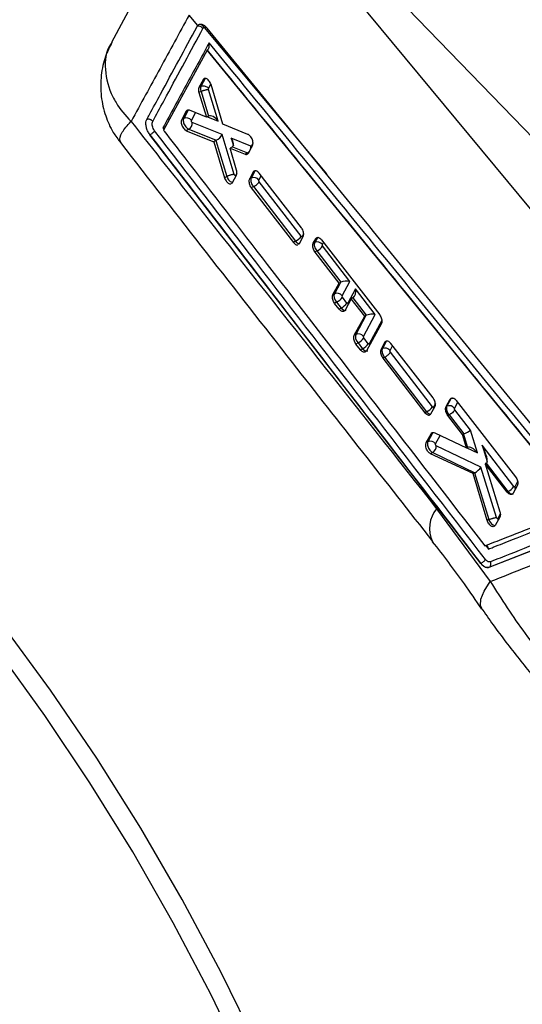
# Model space of a CAD drawing. Header units: millimetres. Extents: x 60 to 704, y 20 to 284.
# Tile 34 of 38: x 652 to 667, y 193 to 223. Entities that reach past the tile are written whole.
import ezdxf

# ---------------------------------------------------------------- set-up
doc = ezdxf.new("R2010")
doc.units = ezdxf.units.MM

msp = doc.modelspace()

# ---------------------------------------------------------------- linework, layer by layer
at = {"color": 7, "linetype": 'Continuous', "lineweight": 25}
for p, q in [((674.9113, 211.7423), (660.011, 227.1327)), ((659.5644, 226.6969), (672.9165, 210.5894)), ((656.6732, 226.35), (654.596, 222.4453)), ((657.2076, 222.9571), (656.9421, 223.2746)), ((657.1831, 222.924), (657.2076, 222.9571)), ((657.236, 222.9778), (657.2076, 222.9571)), ((657.4855, 222.2134), (656.1704, 219.7872)), ((657.4863, 222.2138), (657.4855, 222.2134)), ((668.8141, 208.3593), (657.4855, 222.2134)), ((657.4931, 222.2179), (657.4863, 222.2138)), ((657.3688, 221.318), (657.242, 221.0816)), ((657.4276, 221.352), (657.301, 221.1156)), ((657.4276, 221.352), (657.3688, 221.318)), ((657.3872, 221.3413), (657.3688, 221.318)), ((657.9653, 219.9737), (657.6072, 221.1676)), ((657.3039, 220.9635), (657.2401, 220.9267)), ((657.2401, 220.9267), (657.4668, 220.1794)), ((657.301, 221.1156), (657.242, 221.0816)), ((657.301, 221.1156), (657.301, 221.1156)), ((657.304, 220.9635), (657.3039, 220.9635)), ((657.304, 220.9635), (657.5295, 220.2156)), ((657.824, 220.0631), (657.534, 221.0248)), ((656.8554, 220.3611), (656.721, 220.1108)), ((656.9152, 220.3956), (656.7812, 220.1455)), ((656.9152, 220.3956), (656.8554, 220.3611)), ((656.8712, 220.3821), (656.8554, 220.3611)), ((657.4668, 220.1794), (656.9537, 220.392)), ((656.7812, 220.1455), (656.721, 220.1108)), ((657.9473, 219.6546), (657.0393, 220.0225)), ((657.5279, 220.2147), (657.4668, 220.1794)), ((658.7248, 219.6613), (657.9653, 219.9737)), ((655.7566, 219.6515), (655.7458, 219.6661)), ((655.7571, 219.6518), (655.7566, 219.6515)), ((665.7686, 206.6746), (655.7566, 219.6515)), ((655.7571, 219.6518), (655.7573, 219.6515)), ((656.9368, 219.819), (656.8591, 219.7742)), ((656.8591, 219.7742), (657.6902, 219.4402)), ((656.9368, 219.819), (657.7656, 219.4831)), ((658.3102, 218.451), (657.9473, 219.6546)), ((657.7525, 219.4762), (657.6902, 219.4402)), ((657.6902, 219.4402), (658.017, 218.3522)), ((657.7525, 219.4762), (658.0804, 218.3889)), ((658.8112, 219.3054), (658.2138, 219.5465)), ((658.2538, 219.2839), (658.1832, 219.2431)), ((658.3792, 218.5813), (658.1832, 219.2431)), ((658.1832, 219.2431), (658.6396, 219.0619)), ((658.2553, 219.2848), (658.7088, 219.1018)), ((658.7088, 219.1018), (658.6396, 219.0619)), ((658.7229, 219.0747), (658.7366, 219.0937)), ((658.7366, 219.0937), (658.8619, 219.3255)), ((658.8257, 219.3076), (658.8112, 219.3054)), ((658.828, 219.3109), (658.8257, 219.3076)), ((658.8827, 218.5208), (658.7694, 218.3114)), ((658.934, 218.5503), (658.8223, 218.3419)), ((658.934, 218.5503), (658.8827, 218.5208)), ((658.9028, 218.5454), (658.8827, 218.5208)), ((660.3401, 216.8358), (659.0633, 218.4846)), ((658.0804, 218.3889), (658.017, 218.3522)), ((658.0804, 218.3889), (658.0805, 218.3888)), ((658.2251, 218.1749), (658.2431, 218.1859)), ((658.2431, 218.1859), (658.2546, 218.2024)), ((658.2546, 218.2024), (658.3761, 218.427)), ((658.3545, 218.4271), (658.3489, 218.419)), ((658.8223, 218.3419), (658.7694, 218.3114)), ((660.3364, 216.5788), (659.0658, 218.2309)), ((658.8893, 218.0801), (658.8244, 218.0426)), ((658.8244, 218.0426), (660.0993, 216.3927)), ((658.8893, 218.0801), (658.8894, 218.0801)), ((658.8894, 218.0801), (660.1601, 216.4278)), ((660.1601, 216.4278), (660.0993, 216.3927)), ((660.2801, 216.3568), (660.3945, 216.5668)), ((660.368, 216.572), (660.3653, 216.5684)), ((660.7006, 216.3669), (660.7744, 216.5023)), ((660.7426, 216.3911), (660.7006, 216.3669)), ((660.8146, 216.5255), (660.7426, 216.3911)), ((660.8146, 216.5255), (660.7744, 216.5023)), ((660.9532, 216.4673), (662.7102, 214.2001)), ((660.2502, 216.329), (660.2645, 216.3362)), ((660.2645, 216.3362), (660.2801, 216.3568)), ((660.8086, 216.1333), (660.754, 216.1018)), ((661.4836, 215.1589), (660.754, 216.1018)), ((660.8086, 216.1333), (661.5355, 215.188)), ((660.9848, 216.2842), (660.9758, 216.3283)), ((661.8077, 215.2143), (660.9848, 216.2842)), ((661.5236, 215.182), (661.3403, 214.8397)), ((661.5236, 215.182), (661.4836, 215.1589)), ((661.5735, 214.7769), (661.8077, 215.2143)), ((661.2945, 214.8133), (661.4836, 215.1589)), ((661.9811, 214.9888), (661.7469, 214.5514)), ((662.5784, 214.2122), (661.9811, 214.9888)), ((661.3403, 214.8397), (661.2945, 214.8133)), ((661.5826, 214.7328), (661.5735, 214.7769)), ((661.7174, 214.5574), (661.5826, 214.7328)), ((661.8513, 214.6838), (661.6618, 214.3379)), ((661.9012, 214.7126), (661.8513, 214.6838)), ((662.2576, 214.1587), (661.8513, 214.6838)), ((661.9012, 214.7126), (662.3062, 214.1859)), ((661.4063, 214.5819), (661.3474, 214.5479)), ((661.4827, 214.3728), (661.3474, 214.5479)), ((661.4063, 214.5819), (661.5411, 214.4065)), ((661.5411, 214.4065), (661.4827, 214.3728)), ((661.7469, 214.5514), (661.7174, 214.5574)), ((661.941, 213.5817), (662.2576, 214.1587)), ((662.2944, 214.1799), (661.9888, 213.6093)), ((662.2219, 213.5465), (662.5784, 214.2122)), ((662.2944, 214.1799), (662.2576, 214.1587)), ((662.7632, 213.9348), (662.308, 213.1062)), ((661.9888, 213.6093), (661.941, 213.5817)), ((662.231, 213.5024), (662.2219, 213.5465)), ((662.3659, 213.327), (662.231, 213.5024)), ((662.8933, 213.3969), (662.8685, 213.3689)), ((662.0547, 213.3515), (661.9935, 213.3162)), ((662.1287, 213.1409), (661.9935, 213.3162)), ((662.0547, 213.3515), (662.1896, 213.1761)), ((662.1896, 213.1761), (662.1287, 213.1409)), ((662.3953, 213.321), (662.3659, 213.327)), ((662.8685, 213.3689), (662.7526, 213.158)), ((662.7911, 213.1802), (662.7526, 213.158)), ((662.9027, 213.3886), (662.7911, 213.1802)), ((662.9027, 213.3886), (662.8685, 213.3689)), ((664.327, 211.6845), (663.0506, 213.3335)), ((662.8581, 212.9183), (662.8061, 212.8883)), ((662.8061, 212.8883), (664.0811, 211.2384)), ((662.8581, 212.9183), (664.1289, 211.266)), ((662.8581, 212.9183), (662.8581, 212.9183)), ((664.3052, 211.4169), (663.0345, 213.0691)), ((664.7226, 211.4208), (664.8471, 211.6462)), ((664.8624, 211.655), (664.7433, 211.4328)), ((664.8471, 211.6462), (664.8759, 211.6767)), ((664.8624, 211.655), (664.8471, 211.6462)), ((665.0297, 211.6112), (666.8224, 209.2984)), ((664.2632, 211.2033), (664.38, 211.4147)), ((664.3368, 211.4103), (664.3333, 211.4059)), ((664.7433, 211.4328), (664.7226, 211.4208)), ((665.4607, 210.7054), (664.9868, 211.3216)), ((664.1289, 211.266), (664.0811, 211.2384)), ((664.2432, 211.1788), (664.2632, 211.2033)), ((664.8104, 211.1708), (664.7759, 211.1509)), ((665.2205, 210.5766), (664.7759, 211.1509)), ((664.8104, 211.1708), (665.2532, 210.595)), ((664.8104, 211.1708), (664.8104, 211.1708)), ((664.1198, 210.3311), (664.2673, 210.5976)), ((664.3086, 210.6215), (664.1679, 210.359)), ((664.2673, 210.5976), (664.2938, 210.6268)), ((664.3086, 210.6215), (664.2673, 210.5976)), ((664.3749, 210.6267), (665.3406, 210.1706)), ((665.2467, 210.5917), (665.2205, 210.5766)), ((665.3406, 210.1706), (665.2205, 210.5766)), ((665.2467, 210.5917), (665.3697, 210.1874)), ((665.6686, 210.0221), (665.4607, 210.7054)), ((664.1679, 210.359), (664.1198, 210.3311)), ((665.774, 209.5872), (664.4247, 210.2363)), ((665.3685, 210.1867), (665.3406, 210.1706)), ((666.7697, 209.0034), (665.8095, 210.2519)), ((664.3155, 210.0353), (664.2481, 209.9964)), ((665.5424, 209.3944), (664.2481, 209.9964)), ((664.3155, 210.0353), (665.5908, 209.4217)), ((666.2457, 208.0656), (665.774, 209.5872)), ((665.937, 209.706), (665.9075, 209.689)), ((665.9075, 209.689), (666.3496, 208.2379)), ((666.5668, 208.8371), (665.9075, 209.689)), ((665.937, 209.706), (666.5934, 208.8525)), ((665.5784, 209.4152), (665.5424, 209.3944)), ((665.9679, 207.9733), (665.5424, 209.3944)), ((665.5784, 209.4152), (666.0167, 208.0014)), ((666.875, 209.0284), (666.7494, 208.8025)), ((666.8012, 208.9967), (666.7971, 208.9919)), ((666.5934, 208.8525), (666.5668, 208.8371)), ((666.7494, 208.8025), (666.7253, 208.7748)), ((664.4312, 208.3314), (666.056, 206.1261)), ((666.3459, 208.077), (666.207, 207.8274)), ((666.2877, 208.0384), (666.2841, 208.034)), ((666.0167, 208.0014), (665.9679, 207.9733)), ((669.3614, 207.8748), (666.0147, 206.5553)), ((666.0167, 208.0014), (666.0167, 208.0013)), ((666.0233, 206.5603), (669.3695, 207.8795)), ((666.207, 207.8274), (666.1849, 207.8013)), ((665.7716, 206.6763), (665.7686, 206.6746)), ((665.772, 206.676), (665.7726, 206.6752)), ((666.0233, 206.5603), (666.0147, 206.5553))]:
    msp.add_line(p, q, dxfattribs=at)
at = {"color": 8, "linetype": 'Continuous', "lineweight": 25}
for p, q in [((657.3955, 222.9021), (661.1012, 218.4636)), ((657.5343, 221.0532), (657.6022, 221.1798)), ((657.0143, 220.0827), (657.1389, 220.3152)), ((657.4999, 220.1985), (657.824, 220.0631)), ((656.1528, 219.8572), (656.1865, 219.8135)), ((658.2138, 219.5465), (658.2826, 219.3148)), ((658.8757, 219.3998), (658.828, 219.3109)), ((658.8428, 219.2882), (658.828, 219.3109)), ((658.3898, 218.493), (658.3545, 218.4271)), ((658.9516, 218.5586), (658.934, 218.5503)), ((659.0554, 218.2791), (659.1237, 218.4066)), ((660.4086, 216.6477), (660.368, 216.572)), ((660.9758, 216.3283), (661.0106, 216.3933)), ((662.7767, 214.0331), (662.3953, 213.321)), ((663.0242, 213.1174), (663.1034, 213.2652)), ((664.3947, 211.5184), (664.3368, 211.4103)), ((664.9765, 211.37), (665.0746, 211.5532)), ((664.4011, 210.2961), (664.5372, 210.5501)), ((665.3516, 210.1769), (665.6686, 210.0221)), ((665.8095, 210.2519), (665.9644, 209.7591)), ((666.8854, 209.1539), (666.8012, 208.9967)), ((666.3605, 208.1744), (666.2877, 208.0384)), ((665.9191, 207.2144), (666.0007, 207.1089))]:
    msp.add_line(p, q, dxfattribs=at)
at = {"color": 7, "linetype": 'Continuous', "lineweight": 25, "flags": 128}
for points in [[(662.5271, 216.7211), (662.3793, 216.9018), (661.7378, 217.6857), (659.1717, 220.8211), (657.4908, 222.8745)], [(659.0122, 192.0546), (657.9162, 194.2932), (656.7373, 196.4993), (655.48, 198.6647), (654.1489, 200.7814), (652.749, 202.8415), (651.2855, 204.8373), (649.764, 206.7613), (648.19, 208.6063), (646.5694, 210.3656), (644.9083, 212.0324), (643.2129, 213.6007), (641.4895, 215.0645), (639.7445, 216.4184), (637.9844, 217.6574), (636.2158, 218.7767), (634.4454, 219.7723), (632.6796, 220.6405), (630.9251, 221.3779), (629.1885, 221.9819), (627.4762, 222.4501)], [(658.6696, 191.4092), (657.6081, 193.6203), (656.4634, 195.8008), (655.2396, 197.9426), (653.9416, 200.0375), (652.5742, 202.0774), (651.1427, 204.0547), (649.6525, 205.9617), (648.1092, 207.7913), (646.5187, 209.5366), (644.8872, 211.1907), (643.2207, 212.7476), (641.5256, 214.2012), (639.8084, 215.546), (638.0756, 216.7769), (636.3338, 217.8892), (634.5896, 218.8788), (632.8496, 219.7417), (631.1205, 220.4748), (629.4088, 221.0753), (627.7211, 221.5408)], [(668.8118, 209.0397), (668.5409, 209.3709), (665.9752, 212.507), (662.5271, 216.7211)]]:
    msp.add_lwpolyline(points, dxfattribs=at)
at = {"color": 8, "linetype": 'Continuous', "lineweight": 25, "flags": 128}
for points in [[(658.8257, 219.3076), (658.8391, 219.2807), (658.8396, 219.2796)], [(660.3797, 216.5381), (660.3785, 216.5413), (660.3653, 216.5684)], [(660.3844, 216.5465), (660.3835, 216.5481), (660.368, 216.572)], [(660.8524, 216.5397), (660.8411, 216.5368), (660.8146, 216.5255)], [(661.7644, 214.5236), (661.7624, 214.5274), (661.7469, 214.5514)], [(662.9556, 213.4052), (662.9292, 213.3999), (662.9027, 213.3886)], [(662.4123, 213.2943), (662.4109, 213.297), (662.3953, 213.321)], [(664.3511, 211.3618), (664.3459, 211.3783), (664.3333, 211.4059)], [(664.3579, 211.3746), (664.3523, 211.3863), (664.3368, 211.4103)], [(664.3471, 210.6358), (664.3351, 210.6328), (664.3086, 210.6215)], [(666.3001, 207.9942), (666.2964, 208.0061), (666.2841, 208.034)], [(666.3072, 208.0065), (666.3032, 208.0144), (666.2877, 208.0384)], [(665.8009, 205.3072), (665.763, 205.3974), (665.7727, 205.5914), (665.8714, 205.8369), (666.056, 206.1261)]]:
    msp.add_lwpolyline(points, dxfattribs=at)
at = {"color": 7, "linetype": 'Continuous', "lineweight": 25}
for centre, radius, start, end in [((657.2362, 222.7746), 0.1586, 36.67818, 109.57209), ((657.2762, 222.8566), 0.1276, 20.85446, 108.35091), ((656.8588, 219.9696), 0.1923, 36.03955, 113.79863), ((656.8278, 220.0015), 0.2126, 300.84081, 5.65757), ((658.8999, 218.166), 0.1923, 36.04037, 113.79653), ((659.9886, 216.8064), 0.4156, 294.36588, 326.78816), ((660.8202, 216.2151), 0.1923, 36.03972, 113.79864), ((660.6371, 216.5119), 0.4157, 294.36569, 326.78731), ((661.4179, 214.6637), 0.1924, 36.04828, 113.79905), ((661.2347, 214.9607), 0.4158, 294.36471, 326.7726), ((661.3696, 214.7853), 0.4158, 294.36471, 326.7726), ((662.0664, 213.4333), 0.1924, 36.04828, 113.79905), ((661.8832, 213.7303), 0.4158, 294.36471, 326.7726), ((662.0181, 213.5549), 0.4158, 294.36471, 326.7726), ((662.8687, 213.0042), 0.1923, 36.04041, 113.7966), ((663.9574, 211.6446), 0.4156, 294.36601, 326.78775), ((664.8209, 211.2568), 0.1923, 36.04044, 113.7967), ((664.2456, 210.183), 0.1923, 36.03966, 113.79858), ((664.2051, 210.2255), 0.2199, 300.14172, 2.8194), ((666.4219, 209.2311), 0.4156, 294.36629, 326.78796)]:
    msp.add_arc(centre, radius, start, end, dxfattribs=at)
at = {"color": 8, "linetype": 'Continuous', "lineweight": 25}
for centre, radius, start, end in [((658.6167, 219.2666), 0.1887, 299.1843, 330.27452), ((658.5958, 219.2857), 0.2163, 332.97032, 5.21692), ((664.9352, 211.5153), 0.1575, 78.57429, 117.54273), ((666.6328, 208.9047), 0.186, 4.85855, 27.95488), ((666.6791, 208.9), 0.1557, 15.26944, 38.37488), ((665.1543, 207.7404), 0.9339, 140.73607, 205.37817)]:
    msp.add_arc(centre, radius, start, end, dxfattribs=at)
at = {"color": 7, "linetype": 'Continuous', "lineweight": 25}
for centre, major_axis, ratio, start_param, end_param in [((657.5846, 220.0538), (-0.0138, 0.1744), 0.7470181, 0.328813, 0.3420962), ((657.6976, 220.0066), (-0.1805, 0.2001), 0.4947847, 4.5532096, 6.1695517), ((657.8209, 219.5981), (0.1347, 0.1229), 0.3437332, 4.006062, 5.5173978), ((657.8705, 219.4337), (0.1666, 0.0233), 0.4617142, 2.1855077, 2.2905153), ((658.0874, 219.49), (-0.1791, 0.197), 0.5005929, 3.0379361, 4.5491926), ((658.1361, 219.326), (0.1664, 0.0237), 0.460384, 5.4301709, 5.4436063), ((660.8686, 216.2468), (-0.097, 0.1749), 0.5742283, 0.3580562, 1.9292324), ((661.6304, 215.0628), (0.1474, -0.0778), 0.7674368, 2.5950881, 2.6917737), ((661.6813, 215.1578), (0.1937, 0.0159), 0.319046, 0.8339839, 2.396392), ((661.8547, 214.9324), (-0.0186, 0.2267), 0.5861681, 3.4331737, 4.9156726), ((661.4664, 214.6954), (-0.097, 0.1749), 0.5742283, 0.3582375, 1.9290338), ((661.9511, 214.8071), (0.1246, 0.1113), 0.2782881, 4.0696106, 4.1495198), ((662.4011, 214.0607), (0.1474, -0.0778), 0.7674368, 2.5950881, 2.6917737), ((662.452, 214.1557), (0.1937, 0.0159), 0.319046, 0.8339839, 2.396392), ((662.1148, 213.465), (-0.097, 0.1749), 0.5742283, 0.3582375, 1.9290338), ((663.0291, 213.2439), (-0.0972, 0.1755), 0.5741833, 0.0507279, 0.3589901), ((664.9886, 211.5106), (-0.0971, 0.1752), 0.5742073, 0.0114954, 0.3592655), ((665.4155, 210.3822), (-0.1802, 0.2013), 0.4971442, 6.1258127, 6.1794042), ((665.3343, 210.649), (0.1506, 0.0775), 0.0782459, 4.104321, 5.6667292), ((665.4262, 210.0223), (-0.0175, 0.1775), 0.7340608, 0.3110434, 0.3210659), ((665.5423, 209.9656), (-0.1829, 0.2146), 0.47563, 4.5735189, 6.1895187), ((665.6831, 210.1954), (-0.2546, 0.4889), 0.2507091, 3.1705286, 4.6973409), ((665.6476, 209.5307), (0.1363, 0.1175), 0.3266834, 4.0253287, 5.5405158), ((665.8502, 209.9781), (-0.0707, 0.2786), 0.4612111, 3.2710081, 3.306603), ((665.6998, 209.3624), (0.1693, 0.0131), 0.5038305, 2.2305076, 2.330632)]:
    msp.add_ellipse(centre, major_axis=major_axis, ratio=ratio, start_param=start_param, end_param=end_param, dxfattribs=at)
at = {"color": 8, "linetype": 'Continuous', "lineweight": 25}
for centre, major_axis, ratio, start_param, end_param in [((658.6811, 219.2812), (-0.0979, 0.177), 0.5740492, 2.5720495, 2.8299436), ((661.6012, 214.52), (-0.097, 0.1749), 0.5742283, 1.9290338, 3.1516293), ((662.2497, 213.2896), (-0.097, 0.1749), 0.5742283, 1.9290338, 3.1516293)]:
    msp.add_ellipse(centre, major_axis=major_axis, ratio=ratio, start_param=start_param, end_param=end_param, dxfattribs=at)
at = {"color": 7, "linetype": 'Continuous', "lineweight": 25}
for points, knots in [([(679.9334, 214.272), (678.8779, 215.2447), (673.6384, 220.0729), (668.4017, 224.9028), (664.22, 228.7596)], [0, 0, 0, 0, 0.2014571, 1, 1, 1, 1]), ([(656.9421, 223.2746), (656.6493, 222.7351), (656.0664, 221.6609), (655.4805, 220.5874), (655.1889, 220.053)], [0, 0, 0, 0, 0.502233, 1, 1, 1, 1]), ([(657.4908, 222.8745), (657.4669, 222.8999), (657.4186, 222.9512), (657.3377, 222.9897), (657.2755, 222.9941), (657.2454, 222.9817), (657.236, 222.9778)], [0, 0, 0, 0, 0.2842034, 0.5759975, 0.8678223, 1, 1, 1, 1]), ([(655.6626, 220.1122), (655.6903, 220.1634), (655.8289, 220.4194), (656.3364, 221.357), (656.815, 222.2428), (657.1831, 222.924)], [0, 0, 0, 0, 0.0545862, 0.2729311, 1, 1, 1, 1]), ([(655.8425, 220.056), (655.8702, 220.1073), (656.0089, 220.3634), (656.5165, 221.3016), (656.9952, 222.1878), (657.3634, 222.8693)], [0, 0, 0, 0, 0.0545865, 0.2729327, 1, 1, 1, 1]), ([(657.3634, 222.8693), (657.3716, 222.8809), (657.381, 222.8942), (657.3939, 222.9012), (657.3955, 222.9021)], [0, 0, 0, 0, 0.8727252, 1, 1, 1, 1]), ([(654.6065, 222.4431), (654.537, 222.305), (654.3803, 221.9936), (654.2645, 221.4353), (654.2606, 220.8223), (654.3975, 220.235), (654.6034, 219.7631), (654.7922, 219.5162), (654.8688, 219.4161)], [0, 0, 0, 0, 0.1437663, 0.3241541, 0.5251076, 0.7101585, 0.8823857, 1, 1, 1, 1]), ([(657.5483, 222.4351), (657.3165, 222.0065), (656.852, 221.1476), (656.3861, 220.2879), (656.1528, 219.8572)], [0, 0, 0, 0, 0.4990478, 1, 1, 1, 1]), ([(657.4931, 222.2179), (657.502, 222.2249), (657.5197, 222.239), (657.5407, 222.2772), (657.5558, 222.332), (657.5565, 222.3878), (657.5509, 222.4233), (657.5485, 222.4345), (657.5483, 222.4351)], [0, 0, 0, 0, 0.1572191, 0.313515, 0.5425124, 0.8512115, 0.9921326, 1, 1, 1, 1]), ([(669.0863, 208.3259), (667.153, 210.6916), (663.3086, 215.3956), (659.461, 220.0977), (657.5483, 222.4351)], [0, 0, 0, 0, 0.50289603, 1, 1, 1, 1]), ([(657.4863, 222.2138), (659.3734, 219.9083), (663.1518, 215.2919), (666.9274, 210.6733), (668.8172, 208.361), (668.8174, 208.3607)], [0, 0, 0, 0, 0.4994086, 0.9999387, 1, 1, 1, 1]), ([(657.6072, 221.1676), (657.5993, 221.1893), (657.5834, 221.2325), (657.545, 221.2897), (657.5008, 221.3328), (657.4551, 221.3564), (657.4153, 221.3593), (657.3958, 221.3468), (657.3872, 221.3413)], [0, 0, 0, 0, 0.1731151, 0.3462173, 0.519533, 0.6923944, 0.8642217, 1, 1, 1, 1]), ([(657.242, 221.0816), (657.2377, 221.0712), (657.2275, 221.0464), (657.2245, 220.9927), (657.2349, 220.9489), (657.2401, 220.9267)], [0, 0, 0, 0, 0.2624948, 0.6253743, 1, 1, 1, 1]), ([(657.301, 221.1156), (657.301, 221.1156), (657.295, 221.1041), (657.2894, 221.0853), (657.2867, 221.0506), (657.2892, 221.0137), (657.2978, 220.9807), (657.3039, 220.9635), (657.3039, 220.9635)], [0, 0, 0, 0, 0.0002118, 0.320884, 0.4356267, 0.7019141, 0.9997883, 1, 1, 1, 1]), ([(657.301, 221.1156), (657.3154, 221.1219), (657.3442, 221.1344), (657.3977, 221.1339), (657.4516, 221.1191), (657.4939, 221.094), (657.5201, 221.0704), (657.5305, 221.0578), (657.5343, 221.0532)], [0, 0, 0, 0, 0.20321506, 0.40643012, 0.60964533, 0.81286103, 0.93133961, 1, 1, 1, 1]), ([(657.304, 220.9635), (657.3126, 220.9673), (657.3298, 220.9749), (657.36, 220.9861), (657.3917, 220.9965), (657.4242, 221.0058), (657.456, 221.0137), (657.4858, 221.0196), (657.5127, 221.0236), (657.5269, 221.0244), (657.534, 221.0248)], [0, 0, 0, 0, 0.125, 0.25, 0.375, 0.5, 0.625, 0.75, 0.875, 1, 1, 1, 1]), ([(657.534, 221.0248), (657.5332, 221.028), (657.5317, 221.0342), (657.5315, 221.0412), (657.5322, 221.0477), (657.5334, 221.0508), (657.5343, 221.0532)], [0, 0, 0, 0, 0.2994842, 0.5704847, 0.6862732, 1, 1, 1, 1]), ([(656.9537, 220.392), (656.9391, 220.3961), (656.91, 220.4043), (656.8839, 220.3934), (656.8727, 220.3834), (656.8712, 220.3821)], [0, 0, 0, 0, 0.4654895, 0.9310244, 1, 1, 1, 1]), ([(655.1889, 220.053), (655.8774, 219.1796), (658.9539, 215.2764), (662.0376, 211.3665), (664.4312, 208.3314)], [0, 0, 0, 0, 0.22377997, 1, 1, 1, 1]), ([(655.7458, 219.6661), (655.7252, 219.6987), (655.6841, 219.764), (655.646, 219.8775), (655.6318, 219.9859), (655.641, 220.065), (655.6572, 220.1005), (655.6626, 220.1122)], [0, 0, 0, 0, 0.2226249, 0.4452344, 0.6676394, 0.8896764, 1, 1, 1, 1]), ([(655.8425, 220.056), (655.8367, 220.0629), (655.8251, 220.0765), (655.8028, 220.0937), (655.7782, 220.1074), (655.7518, 220.1169), (655.7249, 220.1219), (655.6987, 220.122), (655.6778, 220.1182), (655.6665, 220.1138), (655.6626, 220.1122)], [0, 0, 0, 0, 0.1325138, 0.2650275, 0.3975412, 0.5300549, 0.6625685, 0.7950821, 0.9275957, 1, 1, 1, 1]), ([(655.9004, 219.774), (655.8916, 219.7865), (655.8695, 219.8177), (655.8428, 219.8773), (655.8263, 219.9455), (655.8246, 220.0096), (655.8366, 220.0406), (655.8425, 220.056)], [0, 0, 0, 0, 0.1418471, 0.3564571, 0.5704803, 0.7858721, 1, 1, 1, 1]), ([(656.721, 220.1108), (656.7153, 220.0961), (656.704, 220.0669), (656.7056, 220.0065), (656.721, 219.9417), (656.75, 219.8781), (656.7891, 219.8237), (656.8274, 219.7894), (656.8507, 219.7782), (656.8591, 219.7742)], [0, 0, 0, 0, 0.1511903, 0.3023597, 0.4528589, 0.6075953, 0.760056, 0.9139394, 1, 1, 1, 1]), ([(656.7812, 220.1455), (656.7812, 220.1455), (656.7744, 220.1327), (656.7654, 220.1007), (656.7687, 220.0436), (656.7869, 219.9801), (656.8186, 219.9192), (656.862, 219.8658), (656.9026, 219.8339), (656.9278, 219.8221), (656.9368, 219.819), (656.9368, 219.819)], [0, 0, 0, 0, 0.0000895, 0.1522128, 0.3083885, 0.4431626, 0.6109722, 0.7581998, 0.9119365, 0.9999105, 1, 1, 1, 1]), ([(657.0393, 220.0225), (657.0378, 220.0232), (657.0336, 220.0253), (657.0267, 220.0314), (657.0196, 220.0414), (657.0144, 220.0528), (657.0117, 220.0644), (657.0114, 220.075), (657.0134, 220.0801), (657.0143, 220.0827)], [0, 0, 0, 0, 0.0865987, 0.2432128, 0.3931035, 0.5585647, 0.7020011, 0.8509736, 1, 1, 1, 1]), ([(655.7458, 219.6661), (655.7495, 219.6613), (655.7533, 219.6565), (655.7571, 219.6518), (655.7571, 219.6518)], [0, 0, 0, 0, 0.9978712, 1, 1, 1, 1]), ([(655.9004, 219.774), (655.8952, 219.7657), (655.886, 219.7508), (655.8617, 219.724), (655.8313, 219.6968), (655.7934, 219.6697), (655.7694, 219.6576), (655.7573, 219.6515)], [0, 0, 0, 0, 0.196314, 0.3521508, 0.5681005, 0.7840503, 1, 1, 1, 1]), ([(655.7573, 219.6515), (656.7768, 218.3276), (660.1094, 214), (663.4518, 209.6769), (665.7716, 206.6763)], [0, 0, 0, 0, 0.3059264, 1, 1, 1, 1]), ([(665.9133, 206.7972), (663.5936, 209.7981), (660.2516, 214.1216), (656.9197, 218.4499), (655.9004, 219.774)], [0, 0, 0, 0, 0.6940826, 1, 1, 1, 1]), ([(656.1528, 219.8572), (656.1532, 219.8571), (656.1603, 219.8557), (656.1823, 219.8502), (656.1943, 219.8414), (656.2027, 219.8352)], [0, 0, 0, 0, 0.0169508, 0.3055449, 1, 1, 1, 1]), ([(656.1704, 219.7872), (656.1765, 219.7793), (656.3905, 219.5019), (657.4362, 218.1463), (660.6686, 213.96), (663.6979, 210.0454), (665.8936, 207.2082)], [0, 0, 0, 0, 0.0018693, 0.0661233, 0.3231391, 1, 1, 1, 1]), ([(658.8619, 219.3255), (658.8677, 219.3403), (658.8791, 219.3697), (658.8776, 219.4305), (658.862, 219.4955), (658.8328, 219.5588), (658.7936, 219.6129), (658.7556, 219.6465), (658.7327, 219.6575), (658.7248, 219.6613)], [0, 0, 0, 0, 0.1526153, 0.3052201, 0.457594, 0.611822, 0.7648719, 0.9188558, 1, 1, 1, 1]), ([(654.8644, 219.4118), (656.596, 217.1925), (659.7372, 213.1663), (662.8939, 209.1459), (664.3105, 207.3417)], [0, 0, 0, 0, 0.5512329, 1, 1, 1, 1]), ([(658.6396, 219.0619), (658.6541, 219.058), (658.6831, 219.0504), (658.7095, 219.062), (658.721, 219.0729), (658.7229, 219.0747)], [0, 0, 0, 0, 0.45519444, 0.910429, 1, 1, 1, 1]), ([(658.3761, 218.427), (658.3805, 218.4373), (658.3909, 218.4621), (658.3943, 218.5155), (658.3843, 218.5592), (658.3792, 218.5813)], [0, 0, 0, 0, 0.2623531, 0.6268759, 1, 1, 1, 1]), ([(659.0633, 218.4846), (659.0493, 218.5005), (659.0212, 218.5324), (658.9749, 218.5576), (658.9334, 218.5633), (658.9125, 218.5511), (658.9028, 218.5454)], [0, 0, 0, 0, 0.2595257, 0.5190971, 0.7774615, 1, 1, 1, 1]), ([(658.017, 218.3522), (658.0249, 218.3305), (658.0406, 218.2872), (658.079, 218.2299), (658.1229, 218.1874), (658.1693, 218.1625), (658.1962, 218.1645), (658.2097, 218.1655)], [0, 0, 0, 0, 0.2003824, 0.4007489, 0.6013706, 0.8013667, 1, 1, 1, 1]), ([(658.3489, 218.419), (658.3482, 218.4185), (658.3457, 218.4168), (658.3401, 218.4162), (658.332, 218.4192), (658.3237, 218.4262), (658.3162, 218.4363), (658.312, 218.4452), (658.3105, 218.4501), (658.3102, 218.451)], [0, 0, 0, 0, 0.0586373, 0.2322905, 0.4091971, 0.5859798, 0.7793384, 0.9596818, 1, 1, 1, 1]), ([(658.3489, 218.419), (658.3497, 218.4176), (658.3534, 218.4113), (658.358, 218.4042), (658.3598, 218.3982), (658.3601, 218.3973)], [0, 0, 0, 0, 0.1883104, 0.8891464, 1, 1, 1, 1]), ([(658.7694, 218.3114), (658.7636, 218.2967), (658.7522, 218.2672), (658.7537, 218.2063), (658.7692, 218.1415), (658.7947, 218.0845), (658.8159, 218.0546), (658.8244, 218.0426)], [0, 0, 0, 0, 0.2134165, 0.4267957, 0.6411528, 0.8570339, 1, 1, 1, 1]), ([(658.8223, 218.3419), (658.8223, 218.3419), (658.8155, 218.329), (658.8068, 218.2977), (658.8097, 218.2397), (658.8279, 218.177), (658.8564, 218.1221), (658.8793, 218.0916), (658.8893, 218.0801), (658.8893, 218.0801)], [0, 0, 0, 0, 0.000126, 0.2144455, 0.4254976, 0.6362878, 0.8495529, 0.999874, 1, 1, 1, 1]), ([(658.8894, 218.0801), (658.9042, 218.0876), (658.9338, 218.1025), (658.9804, 218.136), (659.0226, 218.1736), (659.0513, 218.2067), (659.062, 218.2246), (659.0658, 218.2309)], [0, 0, 0, 0, 0.2158737, 0.4317475, 0.6476213, 0.8767998, 1, 1, 1, 1]), ([(659.0658, 218.2309), (659.0641, 218.2332), (659.0602, 218.2388), (659.0556, 218.2492), (659.0529, 218.2608), (659.0526, 218.2714), (659.0545, 218.2766), (659.0554, 218.2791)], [0, 0, 0, 0, 0.15280519, 0.37129676, 0.58493209, 0.79534598, 1, 1, 1, 1]), ([(660.3945, 216.5668), (660.4003, 216.5815), (660.4119, 216.611), (660.4107, 216.6718), (660.3953, 216.7367), (660.3699, 216.7938), (660.3486, 216.8238), (660.3401, 216.8358)], [0, 0, 0, 0, 0.2131958, 0.4263505, 0.6405669, 0.856354, 1, 1, 1, 1]), ([(660.0993, 216.3927), (660.1132, 216.3769), (660.1411, 216.3453), (660.1879, 216.3185), (660.2155, 216.3185), (660.2293, 216.3184)], [0, 0, 0, 0, 0.33385961, 0.66778442, 1, 1, 1, 1]), ([(660.3653, 216.5684), (660.3635, 216.5671), (660.3597, 216.5645), (660.3521, 216.5656), (660.3439, 216.5702), (660.3389, 216.5759), (660.3364, 216.5788)], [0, 0, 0, 0, 0.2404474, 0.4908206, 0.7456308, 1, 1, 1, 1]), ([(660.7744, 216.5023), (660.7827, 216.5135), (660.7993, 216.536), (660.8379, 216.5446), (660.8814, 216.5328), (660.9217, 216.5045), (660.9442, 216.4779), (660.9532, 216.4673)], [0, 0, 0, 0, 0.21371152, 0.42742034, 0.6412631, 0.85570296, 1, 1, 1, 1]), ([(660.754, 216.1018), (660.7416, 216.12), (660.7168, 216.1564), (660.6928, 216.2215), (660.6826, 216.2848), (660.6864, 216.3348), (660.6966, 216.3579), (660.7006, 216.3669)], [0, 0, 0, 0, 0.2156999, 0.4314024, 0.6469678, 0.8619117, 1, 1, 1, 1]), ([(661.3474, 214.5479), (661.335, 214.5662), (661.3103, 214.6026), (661.2864, 214.6677), (661.2763, 214.7311), (661.2803, 214.7812), (661.2905, 214.8043), (661.2945, 214.8133)], [0, 0, 0, 0, 0.215785, 0.4315713, 0.647247, 0.8623046, 1, 1, 1, 1]), ([(661.6618, 214.3379), (661.6534, 214.3266), (661.6367, 214.3041), (661.598, 214.2953), (661.5545, 214.3071), (661.5142, 214.3354), (661.4917, 214.362), (661.4827, 214.3728)], [0, 0, 0, 0, 0.2136128, 0.427225, 0.6409279, 0.8552227, 1, 1, 1, 1]), ([(662.7102, 214.2001), (662.7226, 214.1819), (662.7475, 214.1455), (662.7714, 214.0804), (662.7815, 214.0171), (662.7775, 213.9669), (662.7672, 213.9438), (662.7632, 213.9348)], [0, 0, 0, 0, 0.2157112, 0.4314226, 0.6470553, 0.8621247, 1, 1, 1, 1]), ([(661.9935, 213.3162), (661.9811, 213.3344), (661.9564, 213.3709), (661.9326, 213.436), (661.9226, 213.4995), (661.9267, 213.5497), (661.937, 213.5727), (661.941, 213.5817)], [0, 0, 0, 0, 0.2157999, 0.4316001, 0.6473143, 0.8624215, 1, 1, 1, 1]), ([(663.0506, 213.3335), (663.0365, 213.3494), (663.0084, 213.3812), (662.9619, 213.4064), (662.922, 213.4115), (662.9018, 213.4012), (662.8933, 213.3969)], [0, 0, 0, 0, 0.268799, 0.5376524, 0.8051076, 1, 1, 1, 1]), ([(662.308, 213.1062), (662.2996, 213.0949), (662.2829, 213.0723), (662.2441, 213.0635), (662.2005, 213.0753), (662.1602, 213.1035), (662.1377, 213.1302), (662.1287, 213.1409)], [0, 0, 0, 0, 0.2135987, 0.4271977, 0.6408638, 0.8551099, 1, 1, 1, 1]), ([(662.7526, 213.158), (662.7467, 213.1431), (662.7349, 213.1135), (662.7359, 213.0523), (662.7512, 212.9872), (662.7766, 212.9301), (662.7977, 212.9002), (662.8061, 212.8883)], [0, 0, 0, 0, 0.2135336, 0.427024, 0.6416137, 0.8577362, 1, 1, 1, 1]), ([(662.7911, 213.1802), (662.7911, 213.1802), (662.7843, 213.1673), (662.7756, 213.1359), (662.7785, 213.0779), (662.7966, 213.0152), (662.8252, 212.9603), (662.8481, 212.9298), (662.8581, 212.9183), (662.8581, 212.9183)], [0, 0, 0, 0, 0.00012601, 0.21449405, 0.4253647, 0.63616063, 0.84964339, 0.99987404, 1, 1, 1, 1]), ([(663.0345, 213.0691), (663.0329, 213.0714), (663.029, 213.077), (663.0244, 213.0874), (663.0216, 213.099), (663.0213, 213.1097), (663.0232, 213.1148), (663.0242, 213.1174)], [0, 0, 0, 0, 0.15254911, 0.37119223, 0.58495064, 0.7952857, 1, 1, 1, 1]), ([(662.8581, 212.9183), (662.8729, 212.9258), (662.9026, 212.9407), (662.9492, 212.9742), (662.9913, 213.0117), (663.02, 213.0448), (663.0307, 213.0627), (663.0345, 213.0691)], [0, 0, 0, 0, 0.2158683, 0.4317366, 0.647605, 0.8745813, 1, 1, 1, 1]), ([(664.38, 211.4147), (664.3859, 211.4295), (664.3979, 211.4591), (664.397, 211.5203), (664.3819, 211.5853), (664.3566, 211.6425), (664.3354, 211.6725), (664.327, 211.6845)], [0, 0, 0, 0, 0.2133096, 0.4265731, 0.641004, 0.8570032, 1, 1, 1, 1]), ([(664.8759, 211.6767), (664.8881, 211.6813), (664.9127, 211.6905), (664.9579, 211.6767), (664.9983, 211.6483), (665.0208, 211.6217), (665.0297, 211.6112)], [0, 0, 0, 0, 0.2734456, 0.5468558, 0.821267, 1, 1, 1, 1]), ([(664.3333, 211.4059), (664.3317, 211.4049), (664.3281, 211.4028), (664.3209, 211.4038), (664.3127, 211.4083), (664.3077, 211.4141), (664.3052, 211.4169)], [0, 0, 0, 0, 0.2146946, 0.4734991, 0.737144, 1, 1, 1, 1]), ([(664.7759, 211.1509), (664.7633, 211.1696), (664.7381, 211.2068), (664.7138, 211.2733), (664.7038, 211.338), (664.7082, 211.3887), (664.7186, 211.412), (664.7226, 211.4208)], [0, 0, 0, 0, 0.2169529, 0.4339026, 0.6507782, 0.8665729, 1, 1, 1, 1]), ([(664.7433, 211.4328), (664.7433, 211.4328), (664.7365, 211.4199), (664.7278, 211.3884), (664.7307, 211.3304), (664.7489, 211.2677), (664.7775, 211.2128), (664.8004, 211.1823), (664.8104, 211.1708), (664.8104, 211.1708)], [0, 0, 0, 0, 0.0001262, 0.2147443, 0.4256679, 0.6364818, 0.8501675, 0.999874, 1, 1, 1, 1]), ([(664.9868, 211.3216), (664.9783, 211.3084), (664.9612, 211.282), (664.9155, 211.2378), (664.8622, 211.1974), (664.8277, 211.1797), (664.8104, 211.1708)], [0, 0, 0, 0, 0.25, 0.5, 0.75, 1, 1, 1, 1]), ([(664.9868, 211.3216), (664.9852, 211.3239), (664.9813, 211.3295), (664.9767, 211.3399), (664.9739, 211.3515), (664.9736, 211.3623), (664.9755, 211.3674), (664.9765, 211.37)], [0, 0, 0, 0, 0.15163544, 0.37045293, 0.58437529, 0.79490776, 1, 1, 1, 1]), ([(664.0811, 211.2384), (664.0951, 211.2225), (664.1231, 211.1907), (664.1694, 211.1657), (664.2117, 211.1601), (664.2331, 211.1728), (664.2432, 211.1788)], [0, 0, 0, 0, 0.2578511, 0.5157586, 0.7722207, 1, 1, 1, 1]), ([(664.2938, 210.6268), (664.3059, 210.6321), (664.33, 210.6428), (664.36, 210.6321), (664.3749, 210.6267)], [0, 0, 0, 0, 0.5013648, 1, 1, 1, 1]), ([(664.2481, 209.9964), (664.2329, 210.0055), (664.2025, 210.0236), (664.1605, 210.0738), (664.1273, 210.1345), (664.1064, 210.2008), (664.1006, 210.2643), (664.108, 210.3073), (664.1173, 210.3261), (664.1198, 210.3311)], [0, 0, 0, 0, 0.15668038, 0.31332634, 0.47076922, 0.62875478, 0.78647081, 0.94322143, 1, 1, 1, 1]), ([(664.1679, 210.359), (664.1679, 210.3589), (664.1611, 210.3461), (664.1524, 210.3148), (664.1552, 210.257), (664.1733, 210.1944), (664.2051, 210.1332), (664.2473, 210.08), (664.287, 210.0498), (664.3086, 210.0377), (664.3155, 210.0353), (664.3155, 210.0353)], [0, 0, 0, 0, 0.0000931, 0.15615, 0.3095847, 0.4629369, 0.6183053, 0.7760919, 0.9357463, 0.999908, 1, 1, 1, 1]), ([(664.4247, 210.2363), (664.4237, 210.2369), (664.4198, 210.2389), (664.4133, 210.2449), (664.4063, 210.2548), (664.4012, 210.2663), (664.3984, 210.2778), (664.3981, 210.2884), (664.4001, 210.2936), (664.4011, 210.2961)], [0, 0, 0, 0, 0.06366484, 0.22385864, 0.38412282, 0.54212973, 0.69656981, 0.84853221, 1, 1, 1, 1]), ([(666.8224, 209.2984), (666.835, 209.2798), (666.8602, 209.2426), (666.8843, 209.1761), (666.8942, 209.1114), (666.8897, 209.0606), (666.8791, 209.0374), (666.875, 209.0284)], [0, 0, 0, 0, 0.21676388, 0.43352144, 0.6502752, 0.86596882, 1, 1, 1, 1]), ([(666.7971, 208.9919), (666.7957, 208.9912), (666.7923, 208.9894), (666.7853, 208.9903), (666.7772, 208.9948), (666.7722, 209.0006), (666.7697, 209.0034)], [0, 0, 0, 0, 0.1892032, 0.4563687, 0.7288858, 1, 1, 1, 1]), ([(666.7253, 208.7748), (666.7135, 208.7692), (666.6899, 208.7579), (666.6453, 208.7684), (666.6025, 208.7956), (666.5778, 208.8243), (666.5668, 208.8371)], [0, 0, 0, 0, 0.2622644, 0.5245002, 0.7875945, 1, 1, 1, 1]), ([(665.8936, 207.2082), (665.9204, 207.2188), (666.141, 207.3057), (667.1143, 207.6893), (668.0611, 208.0625), (668.8141, 208.3593)], [0, 0, 0, 0, 0.0275739, 0.2266558, 1, 1, 1, 1]), ([(666.0007, 207.1089), (666.0491, 207.128), (666.2913, 207.2236), (667.3196, 207.6291), (668.2999, 208.0157), (669.0863, 208.3259)], [0, 0, 0, 0, 0.0471123, 0.2355616, 1, 1, 1, 1]), ([(669.409, 208.0441), (669.3605, 208.025), (669.118, 207.9294), (668.0997, 207.5276), (667.0331, 207.1069), (666.1607, 206.7627), (666.0638, 206.7245)], [0, 0, 0, 0, 0.0434775, 0.2173876, 0.913028, 1, 1, 1, 1]), ([(666.2841, 208.034), (666.2822, 208.033), (666.2782, 208.031), (666.2706, 208.0327), (666.2626, 208.0378), (666.2551, 208.0462), (666.2492, 208.0559), (666.2467, 208.0627), (666.2457, 208.0656)], [0, 0, 0, 0, 0.1699217, 0.3397772, 0.5117692, 0.6881787, 0.8687705, 1, 1, 1, 1]), ([(666.3496, 208.2379), (666.3537, 208.2216), (666.3633, 208.1836), (666.3645, 208.1247), (666.3522, 208.0932), (666.3459, 208.077)], [0, 0, 0, 0, 0.2655176, 0.6220696, 1, 1, 1, 1]), ([(666.1849, 207.8013), (666.1732, 207.7952), (666.1499, 207.7831), (666.1054, 207.7923), (666.0599, 207.8209), (666.0174, 207.8679), (665.9858, 207.9215), (665.9731, 207.9582), (665.9679, 207.9733)], [0, 0, 0, 0, 0.174203, 0.3483877, 0.5231253, 0.6992113, 0.8766864, 1, 1, 1, 1]), ([(666.056, 206.1261), (666.8067, 206.4265), (668.1015, 206.9446), (669.3961, 207.4648), (669.9401, 207.6834)], [0, 0, 0, 0, 0.57971885, 1, 1, 1, 1]), ([(664.3034, 207.3339), (664.6276, 206.9166), (665.137, 206.2607), (665.6161, 205.5518), (665.7904, 205.294)], [0, 0, 0, 0, 0.6363915, 1, 1, 1, 1]), ([(666.0007, 207.1089), (666.0006, 207.1095), (666.0005, 207.1129), (665.999, 207.1325), (665.9918, 207.1634), (665.9726, 207.1943), (665.9481, 207.2116), (665.9211, 207.217), (665.9023, 207.211), (665.8936, 207.2082)], [0, 0, 0, 0, 0.0086898, 0.0491765, 0.2890694, 0.4965283, 0.6777489, 0.8499688, 1, 1, 1, 1]), ([(666.0147, 206.5553), (665.9942, 206.551), (665.9532, 206.5424), (665.8796, 206.5697), (665.8162, 206.6175), (665.7809, 206.6599), (665.7688, 206.6744)], [0, 0, 0, 0, 0.27231905, 0.54462569, 0.84458522, 1, 1, 1, 1]), ([(665.7726, 206.6752), (665.7726, 206.6752), (665.7937, 206.6498), (665.8398, 206.6044), (665.9151, 206.5598), (665.9779, 206.5487), (666.0123, 206.5562), (666.0233, 206.5603), (666.0233, 206.5603)], [0, 0, 0, 0, 0.0001043, 0.268594, 0.5417604, 0.8434149, 0.9998957, 1, 1, 1, 1]), ([(666.0638, 206.7245), (666.0568, 206.7226), (666.0363, 206.7169), (665.9982, 206.7249), (665.9528, 206.7522), (665.9264, 206.7823), (665.9133, 206.7972)], [0, 0, 0, 0, 0.156198, 0.457132, 0.7297323, 1, 1, 1, 1]), ([(666.056, 206.1261), (666.3964, 205.5966), (667.0849, 204.5256), (667.9058, 203.5279), (668.3209, 203.0235)], [0, 0, 0, 0, 0.494386, 1, 1, 1, 1]), ([(665.8014, 205.3075), (665.8094, 205.2955), (666.0512, 204.9331), (666.5733, 204.2294), (667.2604, 203.3567), (667.7174, 202.8549), (667.8814, 202.6748)], [0, 0, 0, 0, 0.0132045, 0.3988875, 0.7843263, 1, 1, 1, 1])]:
    msp.add_open_spline(points, degree=3, knots=knots, dxfattribs=at)
at = {"color": 8, "linetype": 'Continuous', "lineweight": 25}
for points, knots in [([(657.3955, 222.9021), (657.4006, 222.9041), (657.418, 222.9111), (657.4416, 222.9128), (657.4603, 222.9025), (657.4632, 222.9009)], [0, 0, 0, 0, 0.2586438, 0.8818386, 1, 1, 1, 1]), ([(654.6079, 222.4374), (654.5937, 222.4196), (654.4103, 222.1903), (654.369, 221.6137), (654.5155, 221.0088), (654.8097, 220.4836), (655.0069, 220.2349), (655.1869, 220.0551), (655.1889, 220.053)], [0, 0, 0, 0, 0.0272279, 0.349764, 0.6822981, 0.7534578, 0.9972151, 1, 1, 1, 1]), ([(654.8765, 219.4204), (654.8533, 219.483), (654.8246, 219.5606), (654.9563, 219.7879), (655.0706, 219.9295), (655.1876, 220.0517), (655.1889, 220.053)], [0, 0, 0, 0, 0.4848495, 0.6001425, 0.9954822, 1, 1, 1, 1]), ([(658.0805, 218.3888), (658.0823, 218.3838), (658.0922, 218.3577), (658.1179, 218.31), (658.1622, 218.2573), (658.212, 218.2198), (658.2427, 218.2125), (658.2581, 218.2088)], [0, 0, 0, 0, 0.0554373, 0.2884851, 0.538111, 0.7689153, 1, 1, 1, 1]), ([(660.1601, 216.4278), (660.1601, 216.4278), (660.1744, 216.4114), (660.2057, 216.3831), (660.2491, 216.3589), (660.2726, 216.3591), (660.2815, 216.3592)], [0, 0, 0, 0, 0.0002218, 0.3781614, 0.7630805, 1, 1, 1, 1]), ([(664.1289, 211.266), (664.1289, 211.266), (664.1432, 211.2496), (664.1745, 211.2211), (664.2206, 211.1961), (664.2465, 211.1966), (664.2579, 211.1969)], [0, 0, 0, 0, 0.00020811, 0.3546763, 0.71608411, 1, 1, 1, 1]), ([(666.5934, 208.8525), (666.5934, 208.8524), (666.6077, 208.8361), (666.6393, 208.8068), (666.6876, 208.7834), (666.7198, 208.7775), (666.7322, 208.7828), (666.7324, 208.7829)], [0, 0, 0, 0, 0.0001924, 0.3276842, 0.6620679, 0.9962394, 1, 1, 1, 1]), ([(666.0167, 208.0013), (666.0232, 207.986), (666.0383, 207.9498), (666.074, 207.8979), (666.119, 207.8544), (666.1648, 207.8272), (666.1914, 207.8253), (666.2038, 207.8244)], [0, 0, 0, 0, 0.1628829, 0.3827082, 0.5994236, 0.8144762, 1, 1, 1, 1])]:
    msp.add_open_spline(points, degree=3, knots=knots, dxfattribs=at)
at = {"color": 7, "linetype": 'Continuous', "lineweight": 25}
for points in [[(658.3102, 218.451), (658.3031, 218.4505), (658.2889, 218.4497), (658.262, 218.4455), (658.2323, 218.4395), (658.2006, 218.4315), (658.1681, 218.4221), (658.1364, 218.4115), (658.1063, 218.4002), (658.0891, 218.3926), (658.0805, 218.3888)], [(666.0167, 208.0013), (666.0253, 208.0052), (666.0425, 208.0128), (666.0726, 208.0242), (666.1043, 208.035), (666.1366, 208.0447), (666.1683, 208.0529), (666.1978, 208.0593), (666.2246, 208.0639), (666.2386, 208.065), (666.2457, 208.0656)], [(665.7718, 206.6762), (665.7856, 206.6832), (665.8131, 206.6974), (665.8555, 206.7296), (665.8922, 206.7649), (665.9063, 206.7863), (665.9134, 206.797)], [(666.0233, 206.5603), (666.0344, 206.5687), (666.0564, 206.5856), (666.0744, 206.6279), (666.0788, 206.6766), (666.0688, 206.7085), (666.0638, 206.7245)]]:
    msp.add_open_spline(points, degree=3, dxfattribs=at)

doc.saveas('drawing.dxf')
